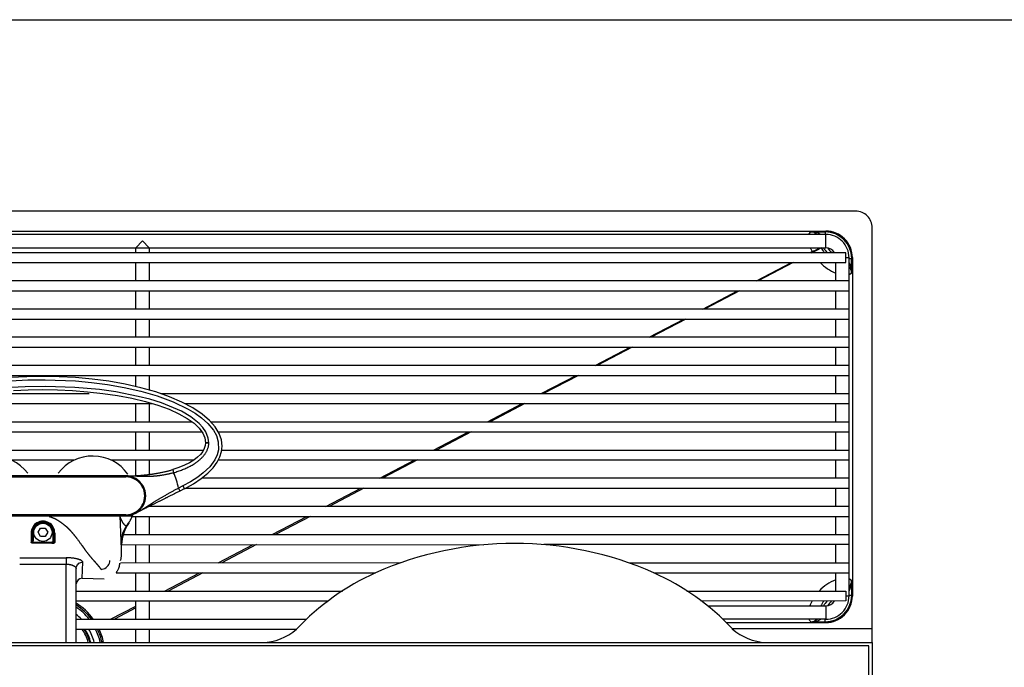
# Model space of a CAD drawing. Header units: millimetres. Extents: x -114 to 74467, y -1893 to 23658.
# Tile 25 of 52: x 45039 to 45336, y 4448 to 4643. Entities that reach past the tile are written whole.
import ezdxf

# ---------------------------------------------------------------- set-up
doc = ezdxf.new("R2010")
doc.units = ezdxf.units.MM
doc.header["$LTSCALE"] = 100
doc.layers.add('AL74----_KEUKEN', color=7, linetype='Continuous')

msp = doc.modelspace()

# ---------------------------------------------------------------- linework, layer by layer
at = {"layer": 'AL74----_KEUKEN'}
for points in [[(43473.33, 4643.33), (46189.33, 4643.33), (46189.33, 3943.33)], [(45290.79, 4585.59), (44800.79, 4585.59)], [(45295.8, 4455.59), (45295.8, 4580.58)], [(44810, 4578.59), (44810, 4579.38), (44809.79, 4579.59), (45281.8, 4579.59), (45281.59, 4579.38), (45281.59, 4578.59)], [(44814.9, 4578.66), (45276.69, 4578.66)], [(45276.69, 4578.59), (45276.69, 4578.66), (45277.23, 4579.38), (45281.59, 4579.38)], [(45073.79, 4573.08), (45073.79, 4574.59), (45075.77, 4576.61), (45077.8, 4574.59), (45077.8, 4573.08)], [(45277.63, 4573.08), (45280.36, 4574.56)], [(45287.8, 4571.59), (45288.79, 4571.59)], [(45288.79, 4571.38), (45289.59, 4571.38), (45289.8, 4571.59)], [(45288.79, 4469.59), (45288.79, 4571.58)], [(45288.79, 4566.49), (45288.86, 4566.48), (45289.59, 4567.03), (45289.58, 4571.41)], [(45289.8, 4571.59), (45289.8, 4469.55)], [(45073.79, 4564.59), (45073.79, 4570.09)], [(45077.8, 4570.09), (45077.8, 4564.59)], [(45260.95, 4564.59), (45271.46, 4570.09)], [(45271.92, 4570.09), (45261.45, 4564.59)], [(45284.79, 4564.59), (45284.79, 4570.09)], [(45288.79, 4564.59), (44802.8, 4564.59)], [(44802.8, 4561.59), (45288.79, 4561.59)], [(45073.79, 4556.09), (45073.79, 4561.59)], [(45077.8, 4561.59), (45077.8, 4556.09)], [(45244.72, 4556.09), (45255.22, 4561.59)], [(45255.74, 4561.59), (45245.27, 4556.09)], [(45284.79, 4556.09), (45284.79, 4561.59)], [(45288.79, 4556.09), (44802.8, 4556.09)], [(44802.8, 4553.09), (45288.79, 4553.09)], [(45073.79, 4547.59), (45073.79, 4553.09)], [(45077.8, 4553.09), (45077.8, 4547.59)], [(45228.5, 4547.59), (45238.99, 4553.09)], [(45239.56, 4553.09), (45229.1, 4547.59)], [(45284.79, 4547.59), (45284.79, 4553.09)], [(45288.79, 4547.59), (44802.8, 4547.59)], [(44802.8, 4544.59), (45288.79, 4544.59)], [(45073.79, 4539.09), (45073.79, 4544.59)], [(45077.8, 4544.59), (45077.8, 4539.09)], [(45212.26, 4539.09), (45222.77, 4544.59)], [(45223.39, 4544.59), (45212.92, 4539.09)], [(45284.79, 4539.09), (45284.79, 4544.59)], [(45288.79, 4539.09), (44802.8, 4539.09)], [(44802.8, 4536.09), (45288.79, 4536.09)], [(45036.07, 4534.44), (45041.27, 4534.71), (45046.47, 4534.79), (45055.6, 4534.43), (45060.43, 4533.99), (45065.24, 4533.37), (45070.29, 4532.48), (45075.28, 4531.35), (45080.2, 4529.92), (45085.02, 4528.14), (45089.63, 4525.91), (45091.65, 4524.69), (45093.57, 4523.32), (45095.51, 4521.59), (45097.17, 4519.6), (45098.11, 4517.93), (45098.67, 4516.11), (45098.71, 4513.68), (45098.29, 4512.1), (45097.57, 4510.6), (45096.07, 4508.57), (45094.1, 4506.68), (45092.46, 4505.43), (45090.27, 4504.03), (45087.98, 4502.79), (45088.43, 4501.9), (45091.15, 4503.39), (45093.52, 4504.96), (45095.5, 4506.58), (45097.1, 4508.23), (45098.31, 4509.89), (45099.15, 4511.55), (45099.64, 4513.19), (45099.8, 4514.79), (45099.58, 4516.67), (45098.89, 4518.61), (45097.71, 4520.56), (45096, 4522.52), (45093.76, 4524.43), (45090.99, 4526.28), (45087.72, 4528.02), (45083.98, 4529.64), (45079.83, 4531.09), (45075.35, 4532.36), (45070.6, 4533.44), (45065.67, 4534.31), (45060.65, 4534.98), (45055.62, 4535.44), (45050.65, 4535.7), (45045.79, 4535.78), (45040.94, 4535.7), (45035.97, 4535.44)], [(45073.79, 4532.71), (45073.79, 4536.09)], [(45077.8, 4536.09), (45077.8, 4531.67)], [(45196.03, 4530.59), (45206.54, 4536.09)], [(45207.21, 4536.09), (45196.74, 4530.59)], [(45284.79, 4530.59), (45284.79, 4536.09)], [(45036.88, 4531.52), (45041.39, 4531.72), (45045.79, 4531.79), (45050.2, 4531.72), (45054.71, 4531.52), (45059.28, 4531.17), (45063.83, 4530.66), (45068.3, 4530), (45072.61, 4529.18), (45076.68, 4528.21), (45080.44, 4527.1), (45083.84, 4525.87), (45086.81, 4524.54), (45089.32, 4523.13), (45091.35, 4521.68), (45092.9, 4520.19), (45093.98, 4518.7), (45094.6, 4517.22), (45094.79, 4515.79), (45095.8, 4515.79), (45095.64, 4517.18), (45094.88, 4519.12), (45094.01, 4520.43), (45092.94, 4521.6), (45090.36, 4523.65), (45087.55, 4525.29), (45081.5, 4527.8), (45078.03, 4528.88), (45074.51, 4529.78), (45067.82, 4531.09), (45062.86, 4531.79), (45055.38, 4532.48), (45046.67, 4532.78), (45040.46, 4532.69), (45034.25, 4532.34)], [(45032.57, 4530.59), (45059.78, 4530.59)], [(45081.37, 4530.59), (45288.79, 4530.59)], [(45012.8, 4527.59), (45078.8, 4527.59)], [(45073.79, 4522.09), (45073.79, 4527.59)], [(45077.8, 4527.59), (45077.8, 4522.09)], [(45088.61, 4527.59), (45288.79, 4527.59)], [(45179.8, 4522.09), (45190.3, 4527.59)], [(45191.03, 4527.59), (45180.57, 4522.09)], [(45284.79, 4522.09), (45284.79, 4527.59)], [(45000.75, 4522.09), (45090.78, 4522.09)], [(45096.43, 4522.09), (45288.79, 4522.09)], [(44997.89, 4519.09), (45093.7, 4519.09)], [(45073.79, 4513.59), (45073.79, 4519.09)], [(45077.8, 4519.09), (45077.8, 4513.59)], [(45098.65, 4519.09), (45288.79, 4519.09)], [(45163.58, 4513.59), (45174.08, 4519.09)], [(45174.86, 4519.09), (45164.4, 4513.59)], [(45284.79, 4513.59), (45284.79, 4519.09)], [(44997.38, 4513.59), (45094.21, 4513.59)], [(45099.71, 4513.59), (45288.79, 4513.59)], [(45036.25, 4510.59), (45055.34, 4510.59)], [(45066.26, 4510.59), (45091.29, 4510.59)], [(45073.79, 4505.87), (45073.79, 4510.59)], [(45077.8, 4510.59), (45077.8, 4506.22)], [(45098.7, 4510.59), (45288.79, 4510.6)], [(45147.34, 4505.09), (45157.86, 4510.59)], [(45158.7, 4510.59), (45148.21, 4505.09)], [(45284.79, 4505.09), (45284.79, 4510.6)], [(45071.4, 4506.31), (45071.4, 4506.31)], [(45073.79, 4504.98), (45073.79, 4504.98)], [(45073.79, 4504.63), (45073.79, 4504.64)], [(45087.98, 4502.79), (45086.63, 4502.11)], [(45288.79, 4505.09), (45093.69, 4505.09)], [(45088.42, 4501.9), (45087.07, 4501.22)], [(45088.8, 4502.08), (45288.79, 4502.08)], [(45131.11, 4496.59), (45141.61, 4502.08)], [(45142.5, 4502.08), (45132.04, 4496.59)], [(45284.79, 4496.59), (45284.79, 4502.08)], [(45077.8, 4496.99), (45077.8, 4496.58)], [(45072.8, 4493.79), (45070.79, 4493.79), (45068.94, 4493.79), (45068.95, 4493.73), (45068.96, 4493.67), (45068.98, 4493.61), (45069, 4493.56), (45069.01, 4493.5), (45069.03, 4493.45), (45069.05, 4493.4), (45069.06, 4493.34), (45069.08, 4493.3), (45069.09, 4493.24), (45069.11, 4493.2), (45069.13, 4493.14), (45069.15, 4493.1), (45069.16, 4493.05), (45069.18, 4493), (45069.2, 4492.95), (45069.22, 4492.91), (45069.24, 4492.86), (45069.25, 4492.82), (45069.27, 4492.77), (45069.28, 4492.75), (45069.29, 4492.73), (45069.3, 4492.71), (45069.31, 4492.69), (45069.32, 4492.67), (45069.33, 4492.65), (45069.34, 4492.62), (45069.35, 4492.6), (45069.35, 4492.58), (45069.36, 4492.56), (45069.37, 4492.55), (45069.37, 4492.54), (45069.38, 4492.53), (45069.38, 4492.52), (45069.39, 4492.51), (45069.39, 4492.5), (45069.4, 4492.49), (45069.4, 4492.48), (45069.41, 4492.47), (45069.41, 4492.46), (45069.42, 4492.45), (45069.42, 4492.43), (45069.43, 4492.42), (45069.44, 4492.4), (45069.45, 4492.39), (45069.45, 4492.37), (45069.46, 4492.36), (45069.47, 4492.35), (45069.47, 4492.33), (45069.48, 4492.32), (45069.49, 4492.3), (45069.49, 4492.29), (45069.5, 4492.28), (45069.51, 4492.26), (45069.51, 4492.25), (45069.52, 4492.24), (45069.53, 4492.22), (45069.54, 4492.21), (45069.54, 4492.19), (45069.55, 4492.18), (45069.57, 4492.15), (45069.59, 4492.11), (45069.61, 4492.08), (45069.62, 4492.05), (45069.64, 4492.01), (45069.66, 4491.98), (45069.68, 4491.95), (45069.7, 4491.92), (45069.72, 4491.89), (45069.73, 4491.86), (45069.75, 4491.83), (45069.77, 4491.8), (45069.79, 4491.77), (45069.81, 4491.75), (45069.82, 4491.72), (45069.84, 4491.69), (45069.86, 4491.67), (45069.88, 4491.64), (45069.9, 4491.62), (45069.91, 4491.59), (45069.93, 4491.57), (45069.95, 4491.54), (45069.96, 4491.52), (45069.98, 4491.5), (45069.99, 4491.48), (45070.01, 4491.46), (45070.03, 4491.43), (45070.04, 4491.41), (45070.06, 4491.39), (45070.08, 4491.37), (45070.09, 4491.35), (45070.11, 4491.34), (45070.12, 4491.32), (45070.14, 4491.3), (45070.15, 4491.28), (45070.17, 4491.26), (45070.18, 4491.25), (45070.2, 4491.23), (45070.21, 4491.22), (45070.23, 4491.2), (45070.24, 4491.18), (45070.26, 4491.17), (45070.27, 4491.15), (45070.29, 4491.14), (45070.3, 4491.13), (45070.31, 4491.11), (45070.33, 4491.1), (45070.34, 4491.08), (45070.36, 4491.07), (45070.37, 4491.06), (45070.38, 4491.05), (45070.39, 4491.04), (45070.4, 4491.04), (45070.41, 4491.02), (45070.42, 4491.02), (45070.43, 4491.01), (45070.44, 4491), (45070.45, 4490.99), (45070.47, 4490.98), (45070.48, 4490.97), (45070.49, 4490.96), (45070.5, 4490.95), (45070.52, 4490.94), (45070.53, 4490.93), (45070.54, 4490.92), (45070.56, 4490.92), (45070.57, 4490.91), (45070.59, 4490.89), (45070.62, 4490.88), (45070.64, 4490.86), (45070.67, 4490.85), (45070.69, 4490.84), (45070.71, 4490.83), (45070.74, 4490.82), (45070.76, 4490.82), (45070.78, 4490.81), (45070.8, 4490.8), (45070.83, 4490.8), (45070.85, 4490.8), (45070.87, 4490.79), (45070.89, 4490.79), (45070.91, 4490.79), (45070.93, 4490.8), (45070.95, 4490.8), (45070.96, 4490.8), (45070.98, 4490.81), (45071, 4490.81), (45071.02, 4490.82), (45071.03, 4490.83), (45071.05, 4490.83), (45071.06, 4490.84), (45071.08, 4490.85), (45071.1, 4490.87), (45071.11, 4490.88), (45071.12, 4490.9), (45071.14, 4490.91)], [(45072.8, 4493.79), (45070.79, 4493.79), (45068.94, 4493.79), (45068.95, 4493.73), (45068.96, 4493.67), (45068.98, 4493.61), (45069, 4493.56), (45069.01, 4493.5), (45069.03, 4493.45), (45069.05, 4493.4), (45069.06, 4493.34), (45069.08, 4493.3), (45069.09, 4493.24), (45069.11, 4493.2), (45069.13, 4493.14), (45069.15, 4493.1), (45069.16, 4493.05), (45069.18, 4493), (45069.2, 4492.95), (45069.22, 4492.91), (45069.24, 4492.86), (45069.25, 4492.82), (45069.27, 4492.77), (45069.28, 4492.75), (45069.29, 4492.73), (45069.3, 4492.71), (45069.31, 4492.69), (45069.32, 4492.67), (45069.33, 4492.65), (45069.34, 4492.62), (45069.35, 4492.6), (45069.35, 4492.58), (45069.36, 4492.56), (45069.37, 4492.55), (45069.37, 4492.54), (45069.38, 4492.53), (45069.38, 4492.52), (45069.39, 4492.51), (45069.39, 4492.5), (45069.4, 4492.49), (45069.4, 4492.48), (45069.41, 4492.47), (45069.41, 4492.46), (45069.42, 4492.45), (45069.42, 4492.43), (45069.43, 4492.42), (45069.44, 4492.4), (45069.45, 4492.39), (45069.45, 4492.37), (45069.46, 4492.36), (45069.47, 4492.35), (45069.47, 4492.33), (45069.48, 4492.32), (45069.49, 4492.3), (45069.49, 4492.29), (45069.5, 4492.28), (45069.51, 4492.26), (45069.51, 4492.25), (45069.52, 4492.24), (45069.53, 4492.22), (45069.54, 4492.21), (45069.54, 4492.19), (45069.55, 4492.18), (45069.57, 4492.15), (45069.59, 4492.11), (45069.61, 4492.08), (45069.62, 4492.05), (45069.64, 4492.01), (45069.66, 4491.98), (45069.68, 4491.95), (45069.7, 4491.92), (45069.72, 4491.89), (45069.73, 4491.86), (45069.75, 4491.83), (45069.77, 4491.8), (45069.79, 4491.77), (45069.81, 4491.75), (45069.82, 4491.72), (45069.84, 4491.69), (45069.86, 4491.67), (45069.88, 4491.64), (45069.9, 4491.62), (45069.91, 4491.59), (45069.93, 4491.57), (45069.95, 4491.54), (45069.96, 4491.52), (45069.98, 4491.5), (45069.99, 4491.48), (45070.01, 4491.46), (45070.03, 4491.43), (45070.04, 4491.41), (45070.06, 4491.39), (45070.08, 4491.37), (45070.09, 4491.35), (45070.11, 4491.34), (45070.12, 4491.32), (45070.14, 4491.3), (45070.15, 4491.28), (45070.17, 4491.26), (45070.18, 4491.25), (45070.2, 4491.23), (45070.21, 4491.22), (45070.23, 4491.2), (45070.24, 4491.18), (45070.26, 4491.17), (45070.27, 4491.15), (45070.29, 4491.14), (45070.3, 4491.13), (45070.31, 4491.11), (45070.33, 4491.1), (45070.34, 4491.08), (45070.36, 4491.07), (45070.37, 4491.06), (45070.38, 4491.05), (45070.39, 4491.04), (45070.4, 4491.04), (45070.41, 4491.02), (45070.42, 4491.02), (45070.43, 4491.01), (45070.44, 4491), (45070.45, 4490.99), (45070.47, 4490.98), (45070.48, 4490.97), (45070.49, 4490.96), (45070.5, 4490.95), (45070.52, 4490.94), (45070.53, 4490.93), (45070.54, 4490.92), (45070.56, 4490.92), (45070.57, 4490.91), (45070.59, 4490.89), (45070.62, 4490.88), (45070.64, 4490.86), (45070.67, 4490.85), (45070.69, 4490.84), (45070.71, 4490.83), (45070.74, 4490.82), (45070.76, 4490.82), (45070.78, 4490.81), (45070.8, 4490.8), (45070.83, 4490.8), (45070.85, 4490.8), (45070.87, 4490.79), (45070.89, 4490.79), (45070.91, 4490.79), (45070.93, 4490.8), (45070.95, 4490.8), (45070.96, 4490.8), (45070.98, 4490.81), (45071, 4490.81), (45071.02, 4490.82), (45071.03, 4490.83), (45071.05, 4490.83), (45071.06, 4490.84), (45071.08, 4490.85), (45071.1, 4490.87), (45071.11, 4490.88), (45071.12, 4490.9), (45071.14, 4490.91)], [(45068.94, 4493.79), (45069.39, 4483.74), (45069.39, 4481.35)], [(45070.79, 4493.79), (45072.8, 4493.79), (45072.96, 4494.19)], [(45073.79, 4494.94), (45073.79, 4494.94)], [(45073.79, 4494.58), (45073.79, 4494.59)], [(45288.79, 4496.59), (45077.81, 4496.59)], [(45047.63, 4493.56), (45047.67, 4493.55), (45047.74, 4493.53), (45047.8, 4493.52), (45047.87, 4493.5), (45047.93, 4493.48), (45047.99, 4493.47), (45048.05, 4493.44), (45048.12, 4493.43), (45048.18, 4493.41), (45048.24, 4493.39), (45048.3, 4493.37), (45048.36, 4493.35), (45048.42, 4493.33), (45048.48, 4493.31), (45048.5, 4493.3), (45048.53, 4493.29), (45048.55, 4493.28), (45048.57, 4493.27), (45048.59, 4493.27), (45048.62, 4493.26), (45048.64, 4493.25), (45048.66, 4493.24), (45048.68, 4493.23), (45048.71, 4493.22), (45048.75, 4493.2), (45048.8, 4493.19), (45048.87, 4493.16), (45048.93, 4493.13), (45048.97, 4493.11), (45049.02, 4493.1), (45049.06, 4493.08), (45049.1, 4493.06), (45049.15, 4493.04), (45049.17, 4493.03), (45049.22, 4493.01), (45049.23, 4493), (45049.25, 4492.99), (45049.27, 4492.98), (45049.29, 4492.97), (45049.33, 4492.95), (45049.36, 4492.94), (45049.4, 4492.92), (45049.44, 4492.9), (45049.48, 4492.88), (45049.52, 4492.86), (45049.56, 4492.84), (45049.63, 4492.8), (45049.68, 4492.77), (45049.72, 4492.75), (45049.76, 4492.73), (45049.78, 4492.72), (45049.8, 4492.71), (45049.82, 4492.7), (45049.84, 4492.69), (45049.86, 4492.68), (45049.88, 4492.67), (45049.92, 4492.65), (45049.94, 4492.64), (45049.96, 4492.62), (45050, 4492.6), (45050.03, 4492.58), (45050.07, 4492.56), (45050.11, 4492.54), (45050.15, 4492.51), (45050.19, 4492.49), (45050.22, 4492.47), (45050.26, 4492.45), (45050.3, 4492.42), (45050.33, 4492.4), (45050.35, 4492.39), (45050.37, 4492.38), (45050.39, 4492.36), (45050.41, 4492.35), (45050.43, 4492.34), (45050.44, 4492.33), (45050.47, 4492.31), (45050.5, 4492.29), (45050.51, 4492.28), (45050.55, 4492.26), (45050.59, 4492.24), (45050.62, 4492.21), (45050.65, 4492.19), (45050.69, 4492.17), (45050.72, 4492.15), (45050.76, 4492.12), (45050.79, 4492.1), (45050.83, 4492.08), (45050.86, 4492.05), (45050.93, 4492.01), (45050.99, 4491.96), (45051.06, 4491.92), (45051.12, 4491.87), (45051.18, 4491.82), (45051.25, 4491.78), (45051.31, 4491.73), (45051.38, 4491.68), (45051.44, 4491.64), (45051.5, 4491.59), (45051.53, 4491.56), (45051.56, 4491.54), (45051.59, 4491.52), (45051.62, 4491.5), (45051.65, 4491.47), (45051.68, 4491.45), (45051.71, 4491.43), (45051.74, 4491.41), (45051.77, 4491.38), (45051.79, 4491.36), (45051.82, 4491.34), (45051.85, 4491.32), (45051.88, 4491.3), (45051.9, 4491.27), (45051.93, 4491.25), (45051.96, 4491.23), (45051.99, 4491.21), (45052.02, 4491.19), (45052.04, 4491.17), (45052.09, 4491.13), (45052.13, 4491.1), (45052.16, 4491.07), (45052.19, 4491.05), (45052.22, 4491.03), (45052.25, 4491), (45052.28, 4490.98), (45052.31, 4490.96), (45052.34, 4490.93), (45052.37, 4490.91), (45052.4, 4490.89), (45052.43, 4490.86), (45052.45, 4490.85), (45052.47, 4490.83), (45052.49, 4490.81), (45052.54, 4490.78), (45052.57, 4490.75), (45052.62, 4490.71), (45052.66, 4490.67), (45052.71, 4490.63), (45052.76, 4490.59), (45052.81, 4490.55), (45052.86, 4490.51), (45052.91, 4490.47), (45052.95, 4490.43), (45053, 4490.39), (45053.05, 4490.34), (45053.06, 4490.33), (45053.07, 4490.32), (45053.11, 4490.29), (45053.15, 4490.25), (45053.15, 4490.25), (45053.17, 4490.23), (45053.19, 4490.21), (45053.21, 4490.2), (45053.21, 4490.19), (45053.22, 4490.19), (45053.25, 4490.16), (45053.26, 4490.14), (45053.29, 4490.12), (45053.3, 4490.11), (45053.32, 4490.09), (45053.33, 4490.08), (45053.36, 4490.05), (45053.37, 4490.04), (45053.39, 4490.02), (45053.39, 4490.02), (45053.42, 4489.99), (45053.43, 4489.98), (45053.44, 4489.98), (45053.44, 4489.97), (45053.45, 4489.96), (45053.46, 4489.95), (45053.47, 4489.94), (45053.49, 4489.92), (45053.5, 4489.91), (45053.52, 4489.89), (45053.53, 4489.88), (45053.55, 4489.87), (45053.56, 4489.85), (45053.58, 4489.83), (45053.61, 4489.8), (45053.62, 4489.79), (45053.64, 4489.77), (45053.65, 4489.75), (45053.67, 4489.73), (45053.68, 4489.73), (45053.7, 4489.71), (45053.71, 4489.69), (45053.74, 4489.66), (45053.76, 4489.64), (45053.78, 4489.63), (45053.79, 4489.61), (45053.81, 4489.59), (45053.84, 4489.56), (45053.87, 4489.53), (45053.89, 4489.51), (45053.91, 4489.48), (45053.92, 4489.47), (45053.95, 4489.43), (45053.99, 4489.4), (45054.02, 4489.36), (45054.05, 4489.32), (45054.09, 4489.29), (45054.12, 4489.25), (45054.16, 4489.21), (45054.19, 4489.17), (45054.22, 4489.13), (45054.25, 4489.1), (45054.29, 4489.06), (45054.33, 4489.01), (45054.36, 4488.97), (45054.4, 4488.93), (45054.44, 4488.89), (45054.47, 4488.85), (45054.51, 4488.81), (45054.54, 4488.77), (45054.58, 4488.72), (45054.61, 4488.68), (45054.65, 4488.64), (45054.69, 4488.59), (45054.72, 4488.55), (45054.76, 4488.5), (45054.8, 4488.46), (45054.84, 4488.41), (45054.87, 4488.37), (45054.91, 4488.32), (45054.95, 4488.28), (45054.98, 4488.24), (45055.02, 4488.19), (45055.06, 4488.14), (45055.1, 4488.09), (45055.14, 4488.04), (45055.18, 4487.99), (45055.22, 4487.95), (45055.26, 4487.9), (45055.3, 4487.85), (45055.34, 4487.8), (45055.37, 4487.75), (45055.44, 4487.67), (45055.51, 4487.58), (45055.58, 4487.5), (45055.64, 4487.42), (45055.71, 4487.33), (45055.77, 4487.25), (45055.84, 4487.16), (45055.9, 4487.08), (45055.96, 4487), (45056.03, 4486.92), (45056.17, 4486.73), (45056.31, 4486.54), (45056.44, 4486.36), (45056.58, 4486.18), (45056.71, 4486), (45056.84, 4485.82), (45056.97, 4485.65), (45057.09, 4485.48), (45057.21, 4485.3), (45057.33, 4485.14), (45057.37, 4485.09), (45057.4, 4485.05), (45057.43, 4485), (45057.46, 4484.96), (45057.49, 4484.91), (45057.52, 4484.87), (45057.55, 4484.83), (45057.58, 4484.79), (45057.62, 4484.74), (45057.64, 4484.7), (45057.66, 4484.68), (45057.68, 4484.66), (45057.69, 4484.64), (45057.71, 4484.61), (45057.72, 4484.59), (45057.74, 4484.57), (45057.75, 4484.55), (45057.77, 4484.53), (45057.78, 4484.51), (45057.8, 4484.49), (45057.83, 4484.44), (45057.86, 4484.4), (45057.89, 4484.36), (45057.92, 4484.32), (45057.95, 4484.27), (45057.98, 4484.23), (45058.01, 4484.19), (45058.04, 4484.14), (45058.07, 4484.1), (45058.1, 4484.06), (45058.12, 4484.04), (45058.13, 4484.02), (45058.15, 4484), (45058.16, 4483.98), (45058.18, 4483.96), (45058.19, 4483.94), (45058.21, 4483.91), (45058.22, 4483.89), (45058.24, 4483.87), (45058.25, 4483.85), (45058.31, 4483.76), (45058.37, 4483.68), (45058.43, 4483.6), (45058.5, 4483.51), (45058.56, 4483.43), (45058.62, 4483.35), (45058.67, 4483.27), (45058.73, 4483.19), (45058.79, 4483.11), (45058.85, 4483.03), (45058.88, 4482.99), (45058.91, 4482.95), (45058.94, 4482.91), (45058.97, 4482.87), (45059, 4482.83), (45059.03, 4482.79), (45059.06, 4482.75), (45059.09, 4482.71), (45059.12, 4482.68), (45059.15, 4482.63), (45059.17, 4482.61), (45059.19, 4482.58), (45059.21, 4482.56), (45059.24, 4482.52), (45059.25, 4482.5), (45059.28, 4482.46), (45059.3, 4482.44), (45059.33, 4482.4), (45059.36, 4482.36), (45059.39, 4482.32), (45059.42, 4482.29), (45059.45, 4482.24), (45059.48, 4482.21), (45059.51, 4482.17), (45059.54, 4482.13), (45059.57, 4482.09), (45059.6, 4482.06), (45059.61, 4482.04), (45059.63, 4482.02), (45059.64, 4482), (45059.66, 4481.98), (45059.68, 4481.97), (45059.69, 4481.94), (45059.7, 4481.93), (45059.72, 4481.91), (45059.73, 4481.89), (45059.75, 4481.87), (45059.81, 4481.8), (45059.87, 4481.73), (45059.92, 4481.66), (45059.98, 4481.59), (45060.04, 4481.52), (45060.1, 4481.46), (45060.15, 4481.39), (45060.21, 4481.32), (45060.26, 4481.26), (45060.32, 4481.19), (45060.37, 4481.13), (45060.43, 4481.07), (45060.48, 4481.01), (45060.53, 4480.95), (45060.58, 4480.89), (45060.64, 4480.83), (45060.69, 4480.77), (45060.74, 4480.72), (45060.79, 4480.66), (45060.84, 4480.6), (45060.85, 4480.58), (45060.86, 4480.57), (45060.88, 4480.56), (45060.89, 4480.55), (45060.9, 4480.53), (45060.91, 4480.52), (45060.92, 4480.5), (45060.94, 4480.49), (45060.95, 4480.48), (45060.98, 4480.44), (45061.01, 4480.41), (45061.03, 4480.38), (45061.05, 4480.36), (45061.08, 4480.33), (45061.1, 4480.31), (45061.12, 4480.28), (45061.14, 4480.26), (45061.17, 4480.23), (45061.19, 4480.21), (45061.21, 4480.18), (45061.23, 4480.16), (45061.25, 4480.13), (45061.28, 4480.11), (45061.3, 4480.08), (45061.32, 4480.06), (45061.34, 4480.03), (45061.36, 4480.01), (45061.38, 4479.99), (45061.4, 4479.96), (45061.41, 4479.95), (45061.44, 4479.93), (45061.46, 4479.9), (45061.49, 4479.87), (45061.51, 4479.84), (45061.53, 4479.82), (45061.55, 4479.8), (45061.57, 4479.77), (45061.61, 4479.73), (45061.63, 4479.71), (45061.65, 4479.68), (45061.67, 4479.66), (45061.69, 4479.64), (45061.71, 4479.61), (45061.72, 4479.6), (45061.76, 4479.55), (45061.78, 4479.53), (45061.79, 4479.52), (45061.81, 4479.5), (45061.83, 4479.48), (45061.85, 4479.45), (45061.87, 4479.43), (45061.89, 4479.41), (45061.91, 4479.39), (45061.93, 4479.36), (45061.95, 4479.34), (45061.96, 4479.32), (45061.98, 4479.3), (45062.02, 4479.26), (45062.03, 4479.24), (45062.04, 4479.23), (45062.06, 4479.21), (45062.07, 4479.2), (45062.1, 4479.17), (45062.13, 4479.13), (45062.17, 4479.08), (45062.2, 4479.04), (45062.24, 4479), (45062.27, 4478.96), (45062.31, 4478.91), (45062.35, 4478.87), (45062.38, 4478.83), (45062.41, 4478.79), (45062.45, 4478.75), (45062.48, 4478.71), (45062.51, 4478.67), (45062.55, 4478.63), (45062.58, 4478.59), (45062.61, 4478.55), (45062.64, 4478.51), (45062.67, 4478.47), (45062.71, 4478.43), (45062.74, 4478.39), (45062.77, 4478.35), (45062.79, 4478.33), (45062.81, 4478.29), (45062.83, 4478.28), (45062.84, 4478.26), (45062.86, 4478.24), (45062.87, 4478.22), (45062.89, 4478.2), (45062.9, 4478.18), (45062.92, 4478.16), (45062.94, 4478.12), (45062.97, 4478.09), (45063, 4478.05), (45063.03, 4478.01), (45063.06, 4477.98), (45063.08, 4477.94), (45063.11, 4477.9), (45063.14, 4477.87), (45063.17, 4477.83), (45063.19, 4477.79), (45063.2, 4477.78), (45063.24, 4477.73), (45063.25, 4477.7), (45063.28, 4477.67), (45063.29, 4477.65), (45063.32, 4477.62), (45063.7, 4477.66), (45064.09, 4477.76), (45064.47, 4477.92), (45064.84, 4478.14), (45065.17, 4478.43), (45065.46, 4478.76), (45065.68, 4479.13), (45065.84, 4479.52), (45065.94, 4479.91), (45065.98, 4480.29)], [(45072.71, 4493.59), (45288.79, 4493.59)], [(45073.79, 4488.09), (45073.79, 4493.59)], [(45077.8, 4493.59), (45077.8, 4488.09)], [(45114.89, 4488.09), (45125.38, 4493.59)], [(45126.33, 4493.59), (45115.87, 4488.09)], [(45284.79, 4488.09), (45284.79, 4493.59)], [(45042.25, 4488.56), (45042.25, 4485.7)], [(45042.85, 4488.79), (45042.55, 4488.79)], [(45042.84, 4488.79), (45042.84, 4486.17), (45042.55, 4486.17), (45042.55, 4488.79)], [(45048.75, 4488.79), (45049.04, 4488.79)], [(45048.75, 4488.79), (45048.75, 4486.17), (45049.05, 4486.17), (45049.04, 4488.79)], [(45049.35, 4488.56), (45049.35, 4485.7)], [(45070.04, 4488.09), (45288.79, 4488.09)], [(45069.45, 4485.09), (45178.74, 4485.05)], [(45073.79, 4479.59), (45073.79, 4485.09)], [(45077.8, 4485.09), (45077.8, 4479.59)], [(45098.65, 4479.59), (45109.16, 4485.09)], [(45110.16, 4485.09), (45099.69, 4479.59)], [(45288.79, 4485.09), (45196.75, 4485.09)], [(45284.79, 4479.59), (45284.79, 4485.09)], [(45038.79, 4481.11), (45053.1, 4481.11)], [(45038.79, 4479.2), (45052.8, 4479.2)], [(45052.8, 4455.59), (45052.8, 4479.2)], [(45057.62, 4474.93), (45057.8, 4479.8)], [(45069.18, 4479.59), (45153.63, 4479.66)], [(45222.61, 4479.59), (45288.79, 4479.59)], [(45055.8, 4455.59), (45055.8, 4477.85)], [(45067.89, 4476.61), (45146.07, 4476.59)], [(45073.79, 4471.09), (45073.79, 4476.6)], [(45077.8, 4476.6), (45077.8, 4471.09)], [(45082.42, 4471.09), (45092.95, 4476.6)], [(45094, 4476.6), (45083.51, 4471.09)], [(45229.93, 4476.59), (45288.79, 4476.59)], [(45284.79, 4471.09), (45284.79, 4476.59)], [(45057.62, 4474.93), (45064.25, 4474.79)], [(45289.59, 4469.79), (45289.59, 4474.15), (45288.79, 4474.74)], [(45055.8, 4471.09), (45136.06, 4471.09)], [(45239.94, 4471.09), (45287.8, 4471.09), (45287.8, 4468.09), (45244.1, 4468.07)], [(45055.8, 4468.09), (45131.75, 4468.09)], [(45073.79, 4462.59), (45073.79, 4468.09)], [(45077.8, 4468.09), (45077.79, 4462.59)], [(45077.8, 4468.09), (45077.79, 4468.08)], [(45287.8, 4469.59), (45288.79, 4469.59)], [(45288.79, 4469.79), (45289.59, 4469.79), (45289.8, 4469.58)], [(45066.2, 4462.59), (45073.79, 4466.57)], [(45073.79, 4465.98), (45067.34, 4462.59)], [(45246.2, 4466.58), (45281.8, 4466.58), (45281.8, 4462.59), (45250.77, 4462.59)], [(45055.8, 4462.59), (45125.23, 4462.59)], [(45251.8, 4461.59), (45281.8, 4461.59), (45281.59, 4461.8)], [(45277.23, 4461.81), (45281.59, 4461.8), (45281.59, 4462.59)], [(45055.8, 4459.59), (45122.25, 4459.59)], [(45073.79, 4455.59), (45073.79, 4459.59)], [(45077.79, 4459.59), (45077.79, 4455.59)], [(45253.48, 4459.83), (45295.8, 4459.83)]]:
    msp.add_lwpolyline(points, dxfattribs=at)
for points in [[(44809.79, 4578.59), (44809.79, 4574.59), (45281.8, 4574.59), (45281.8, 4578.59)], [(44803.8, 4573.08), (44803.8, 4570.09), (45287.8, 4570.09), (45287.8, 4573.08)], [(45093.15, 4510.76), (45093.29, 4510.89), (45093.43, 4511.01), (45093.57, 4511.15), (45093.7, 4511.28), (45093.83, 4511.41), (45093.96, 4511.55), (45094.09, 4511.69), (45094.21, 4511.84), (45094.33, 4511.98), (45094.45, 4512.13), (45094.57, 4512.29), (45094.68, 4512.45), (45094.79, 4512.61), (45094.89, 4512.78), (45094.99, 4512.94), (45095.09, 4513.12), (45095.18, 4513.29), (45095.27, 4513.47), (45095.35, 4513.65), (45095.42, 4513.83), (45095.49, 4514.02), (45095.55, 4514.2), (45095.61, 4514.4), (45095.66, 4514.59), (45095.7, 4514.79), (45095.73, 4514.99), (45095.76, 4515.19), (45095.78, 4515.39), (45095.79, 4515.59), (45095.8, 4515.79), (45094.79, 4515.79), (45094.71, 4514.93), (45094.43, 4514.06), (45093.96, 4513.17), (45093.28, 4512.29), (45092.38, 4511.41), (45091.26, 4510.57), (45089.95, 4509.76), (45088.43, 4509.01), (45086.75, 4508.32), (45084.91, 4507.7), (45085.2, 4506.74), (45085.54, 4506.85), (45085.88, 4506.96), (45086.21, 4507.07), (45086.55, 4507.18), (45086.88, 4507.3), (45087.22, 4507.42), (45087.54, 4507.55), (45087.87, 4507.68), (45088.2, 4507.81), (45088.53, 4507.95), (45088.85, 4508.1), (45089.18, 4508.24), (45089.5, 4508.4), (45089.82, 4508.56), (45090.14, 4508.72), (45090.45, 4508.89), (45090.76, 4509.07), (45091.07, 4509.25), (45091.37, 4509.44), (45091.67, 4509.63), (45091.82, 4509.74), (45091.98, 4509.84), (45092.13, 4509.95), (45092.28, 4510.06), (45092.43, 4510.17), (45092.58, 4510.28), (45092.72, 4510.4), (45092.87, 4510.52), (45093.01, 4510.64)], [(45020.8, 4505.79), (45020.8, 4505.49), (45070.8, 4505.49), (45070.8, 4505.79)], [(45079.71, 4506.5), (45079.8, 4506.52), (45079.89, 4506.53), (45079.98, 4506.55), (45080.07, 4506.56), (45080.17, 4506.58), (45080.26, 4506.6), (45080.35, 4506.61), (45080.45, 4506.63), (45080.54, 4506.65), (45080.77, 4506.69), (45081, 4506.74), (45081.24, 4506.78), (45081.48, 4506.83), (45081.72, 4506.88), (45081.96, 4506.94), (45082.21, 4506.99), (45082.45, 4507.05), (45082.69, 4507.1), (45082.94, 4507.16), (45083.13, 4507.21), (45083.33, 4507.26), (45083.53, 4507.31), (45083.73, 4507.36), (45083.93, 4507.41), (45084.13, 4507.47), (45084.32, 4507.52), (45084.52, 4507.58), (45084.72, 4507.64), (45084.91, 4507.7), (45085.2, 4506.74), (45085.02, 4506.69), (45084.83, 4506.64), (45084.65, 4506.59), (45084.46, 4506.54), (45084.27, 4506.49), (45084.09, 4506.45), (45083.9, 4506.4), (45083.71, 4506.36), (45083.53, 4506.32), (45083.34, 4506.27), (45083.11, 4506.23), (45082.88, 4506.18), (45082.65, 4506.13), (45082.42, 4506.09), (45082.19, 4506.05), (45081.96, 4506.01), (45081.74, 4505.97), (45081.51, 4505.94), (45081.29, 4505.9), (45081.07, 4505.87), (45080.98, 4505.86), (45080.89, 4505.85), (45080.8, 4505.84), (45080.71, 4505.82), (45080.63, 4505.81), (45080.54, 4505.8), (45080.45, 4505.79), (45080.37, 4505.78), (45080.28, 4505.77), (45080.2, 4505.76), (45080.07, 4505.75), (45079.94, 4505.73), (45079.81, 4505.72), (45079.69, 4505.71), (45079.56, 4505.7), (45079.43, 4505.69), (45079.31, 4505.67), (45079.18, 4505.67), (45079.06, 4505.66), (45078.94, 4505.65), (45078.85, 4505.64), (45078.77, 4505.64), (45078.7, 4505.63), (45078.61, 4505.63), (45078.53, 4505.62), (45078.45, 4505.62), (45078.37, 4505.61), (45078.3, 4505.61), (45078.21, 4505.61), (45078.14, 4505.6), (45078.03, 4505.6), (45077.93, 4505.6), (45077.82, 4505.59), (45077.72, 4505.59), (45077.62, 4505.59), (45077.52, 4505.58), (45077.41, 4505.58), (45077.31, 4505.58), (45077.21, 4505.58), (45077.11, 4505.58), (45076.96, 4505.57), (45076.81, 4505.57), (45076.67, 4505.57), (45076.52, 4505.57), (45076.37, 4505.58), (45076.23, 4505.58), (45076.08, 4505.58), (45075.94, 4505.59), (45075.8, 4505.59), (45075.66, 4505.59), (45075.47, 4505.6), (45075.29, 4505.61), (45075.11, 4505.61), (45074.92, 4505.62), (45074.74, 4505.63), (45074.56, 4505.64), (45074.38, 4505.65), (45074.2, 4505.66), (45074.02, 4505.67), (45073.84, 4505.68), (45073.8, 4505.68), (45073.8, 4505.87), (45073.85, 4505.87), (45074.01, 4505.88), (45074.18, 4505.88), (45074.35, 4505.9), (45074.52, 4505.91), (45074.69, 4505.92), (45074.86, 4505.93), (45075.04, 4505.94), (45075.18, 4505.95), (45075.32, 4505.96), (45075.45, 4505.98), (45075.59, 4505.99), (45075.73, 4506), (45075.88, 4506.01), (45076.02, 4506.03), (45076.17, 4506.04), (45076.31, 4506.05), (45076.46, 4506.07), (45076.56, 4506.08), (45076.66, 4506.09), (45076.77, 4506.1), (45076.87, 4506.11), (45076.97, 4506.12), (45077.08, 4506.14), (45077.18, 4506.15), (45077.28, 4506.16), (45077.39, 4506.17), (45077.5, 4506.18), (45077.58, 4506.19), (45077.66, 4506.21), (45077.74, 4506.22), (45077.82, 4506.23), (45077.9, 4506.24), (45077.99, 4506.25), (45078.07, 4506.26), (45078.15, 4506.27), (45078.23, 4506.28), (45078.32, 4506.29), (45078.44, 4506.31), (45078.57, 4506.33), (45078.7, 4506.34), (45078.83, 4506.36), (45078.96, 4506.38), (45079.09, 4506.4), (45079.22, 4506.42), (45079.36, 4506.44), (45079.49, 4506.47), (45079.62, 4506.49)], [(45084, 4500.68), (45084.19, 4500.79), (45084.39, 4500.9), (45084.59, 4501.01), (45084.79, 4501.12), (45085, 4501.23), (45085.2, 4501.34), (45085.4, 4501.45), (45085.61, 4501.56), (45085.81, 4501.67), (45086.01, 4501.79), (45086.22, 4501.9), (45086.42, 4502), (45086.63, 4502.11), (45087.07, 4501.22), (45086.85, 4501.11), (45086.62, 4500.99), (45086.39, 4500.88), (45086.17, 4500.77), (45085.94, 4500.66), (45085.72, 4500.54), (45085.5, 4500.43), (45085.27, 4500.32), (45085.05, 4500.21), (45084.83, 4500.1), (45084.61, 4499.99), (45084.39, 4499.88), (45084.17, 4499.77), (45083.95, 4499.66), (45083.74, 4499.55), (45083.52, 4499.45), (45083.31, 4499.34), (45083.1, 4499.23), (45082.88, 4499.13), (45082.68, 4499.02), (45082.47, 4498.92), (45082.26, 4498.82), (45082.06, 4498.72), (45081.87, 4498.61), (45081.67, 4498.51), (45081.47, 4498.42), (45081.27, 4498.32), (45081.07, 4498.22), (45080.88, 4498.12), (45080.69, 4498.03), (45080.5, 4497.93), (45080.32, 4497.84), (45080.14, 4497.75), (45079.95, 4497.66), (45079.77, 4497.57), (45079.59, 4497.48), (45079.42, 4497.39), (45079.24, 4497.3), (45079.07, 4497.22), (45078.9, 4497.13), (45078.57, 4496.97), (45078.25, 4496.81), (45077.94, 4496.66), (45077.64, 4496.5), (45077.34, 4496.35), (45077.05, 4496.21), (45076.77, 4496.06), (45076.48, 4495.93), (45076.21, 4495.79), (45075.94, 4495.65), (45075.81, 4495.59), (45075.68, 4495.52), (45075.55, 4495.46), (45075.42, 4495.39), (45075.3, 4495.33), (45075.17, 4495.27), (45075.05, 4495.21), (45074.92, 4495.14), (45074.8, 4495.08), (45074.68, 4495.02), (45074.55, 4494.96), (45074.43, 4494.9), (45074.31, 4494.84), (45074.19, 4494.78), (45074.07, 4494.72), (45073.96, 4494.66), (45073.83, 4494.6), (45073.8, 4494.58), (45073.8, 4494.58), (45073.9, 4494.64), (45074.04, 4494.71), (45074.19, 4494.79), (45074.33, 4494.86), (45074.46, 4494.94), (45074.6, 4495.02), (45074.74, 4495.1), (45074.88, 4495.18), (45075.02, 4495.26), (45075.16, 4495.34), (45075.3, 4495.42), (45075.44, 4495.5), (45075.57, 4495.59), (45075.71, 4495.67), (45075.85, 4495.76), (45075.99, 4495.84), (45076.13, 4495.93), (45076.26, 4496.01), (45076.55, 4496.19), (45076.83, 4496.37), (45077.11, 4496.55), (45077.39, 4496.73), (45077.68, 4496.92), (45077.97, 4497.1), (45078.27, 4497.29), (45078.56, 4497.48), (45078.87, 4497.67), (45079.17, 4497.86), (45079.34, 4497.96), (45079.49, 4498.06), (45079.66, 4498.16), (45079.82, 4498.26), (45079.98, 4498.36), (45080.15, 4498.46), (45080.32, 4498.56), (45080.49, 4498.66), (45080.66, 4498.77), (45080.83, 4498.87), (45081.01, 4498.97), (45081.18, 4499.08), (45081.36, 4499.18), (45081.54, 4499.28), (45081.72, 4499.39), (45081.9, 4499.49), (45082.09, 4499.6), (45082.27, 4499.71), (45082.46, 4499.81), (45082.64, 4499.92), (45082.84, 4500.03), (45083.03, 4500.14), (45083.22, 4500.25), (45083.41, 4500.36), (45083.61, 4500.46), (45083.8, 4500.57)], [(45020.79, 4494.09), (45020.77, 4493.79), (45070.79, 4493.79), (45070.79, 4494.09)], [(45045.07, 4490.04), (45046.52, 4490.04), (45047.24, 4488.79), (45046.52, 4487.54), (45045.07, 4487.54), (45044.35, 4488.79)], [(45042.34, 4485.61), (45042.27, 4485.65), (45042.25, 4485.7), (45042.29, 4485.7), (45042.34, 4485.7), (45042.39, 4485.71), (45042.43, 4485.72), (45042.48, 4485.73), (45042.53, 4485.74), (45042.58, 4485.75), (45042.64, 4485.76), (45042.69, 4485.77), (45042.75, 4485.77), (45042.79, 4485.77), (45042.83, 4485.77), (45042.87, 4485.77), (45042.91, 4485.77), (45042.95, 4485.78), (45042.99, 4485.78), (45043.03, 4485.78), (45043.07, 4485.78), (45043.12, 4485.78), (45043.16, 4485.78), (45043.16, 4485.52), (45043.09, 4485.52), (45042.99, 4485.52), (45042.88, 4485.53), (45042.76, 4485.53), (45042.64, 4485.54), (45042.53, 4485.56), (45042.42, 4485.58)], [(45043.16, 4485.78), (45048.44, 4485.78), (45048.44, 4485.52), (45043.16, 4485.52)], [(45049.26, 4485.61), (45049.32, 4485.65), (45049.35, 4485.7), (45049.3, 4485.7), (45049.25, 4485.7), (45049.2, 4485.71), (45049.16, 4485.72), (45049.11, 4485.73), (45049.06, 4485.74), (45049.01, 4485.75), (45048.95, 4485.76), (45048.9, 4485.77), (45048.84, 4485.77), (45048.8, 4485.77), (45048.76, 4485.77), (45048.72, 4485.77), (45048.68, 4485.77), (45048.64, 4485.78), (45048.6, 4485.78), (45048.56, 4485.78), (45048.52, 4485.78), (45048.48, 4485.78), (45048.44, 4485.78), (45048.44, 4485.52), (45048.51, 4485.52), (45048.6, 4485.52), (45048.71, 4485.53), (45048.83, 4485.53), (45048.95, 4485.54), (45049.06, 4485.56), (45049.17, 4485.58)], [(45057.8, 4479.8), (45057.79, 4479.84), (45057.78, 4479.89), (45057.76, 4479.94), (45057.74, 4479.98), (45057.7, 4480.03), (45057.66, 4480.08), (45057.61, 4480.12), (45057.56, 4480.17), (45057.5, 4480.22), (45057.43, 4480.26), (45057.35, 4480.31), (45057.27, 4480.35), (45057.18, 4480.4), (45057.08, 4480.44), (45056.98, 4480.48), (45056.87, 4480.53), (45056.75, 4480.57), (45056.63, 4480.61), (45056.5, 4480.65), (45056.37, 4480.69), (45056.23, 4480.73), (45056.08, 4480.76), (45055.93, 4480.8), (45055.78, 4480.83), (45055.61, 4480.86), (45055.45, 4480.89), (45055.28, 4480.92), (45055.11, 4480.95), (45054.93, 4480.97), (45054.75, 4481), (45054.56, 4481.02), (45054.37, 4481.04), (45054.18, 4481.06), (45053.99, 4481.07), (45053.79, 4481.08), (45053.59, 4481.09), (45053.4, 4481.1), (45053.2, 4481.11), (45053, 4481.11), (45052.8, 4481.11), (45052.8, 4479.2), (45052.92, 4479.2), (45053.04, 4479.19), (45053.16, 4479.19), (45053.27, 4479.18), (45053.39, 4479.17), (45053.51, 4479.15), (45053.63, 4479.14), (45053.74, 4479.12), (45053.85, 4479.1), (45053.96, 4479.08), (45054.07, 4479.05), (45054.18, 4479.03), (45054.29, 4479), (45054.39, 4478.97), (45054.49, 4478.94), (45054.58, 4478.91), (45054.68, 4478.88), (45054.77, 4478.84), (45054.86, 4478.8), (45054.94, 4478.76), (45055.02, 4478.72), (45055.1, 4478.68), (45055.17, 4478.64), (45055.24, 4478.6), (45055.31, 4478.55), (45055.37, 4478.51), (45055.42, 4478.47), (45055.48, 4478.42), (45055.53, 4478.37), (45055.57, 4478.33), (45055.62, 4478.28), (45055.65, 4478.23), (45055.69, 4478.19), (45055.72, 4478.14), (45055.74, 4478.09), (45055.76, 4478.04), (45055.78, 4477.99), (45055.79, 4477.95), (45055.79, 4477.9), (45055.8, 4477.85), (45055.82, 4478.13), (45055.88, 4478.42), (45056, 4478.71), (45056.17, 4478.98), (45056.38, 4479.23), (45056.63, 4479.44), (45056.91, 4479.6), (45057.21, 4479.71), (45057.5, 4479.78)], [(45295.8, 4375.59), (45294.8, 4375.59), (45294.8, 4454.59), (44796.8, 4454.59), (44796.8, 4055.59), (44795.8, 4055.59), (44795.8, 4455.59), (45295.8, 4455.59)]]:
    msp.add_lwpolyline(points, close=True, dxfattribs=at)
msp.add_lwpolyline([(45070.8, 4505.49), (45020.8, 4505.49), (45020.8, 4505.49, 1.000302), (45020.8, 4494.09), (45070.8, 4494.09), (45070.8, 4494.09, 1.000309)], format="xyb", close=True, dxfattribs=at)
for points in [[(45072.7, 4493.56, 0.003801), (45072.78, 4493.74)], [(45072.14, 4492.43, 0.000527), (45072.15, 4492.45)], [(45072.21, 4492.56, 0.001115), (45072.24, 4492.61)], [(45072.28, 4492.68, 0.001809), (45072.32, 4492.77)], [(45072.34, 4492.81, 0.011705), (45072.61, 4493.36)], [(45072.62, 4493.38, 0.002117), (45072.67, 4493.48)]]:
    msp.add_lwpolyline(points, format="xyb", dxfattribs=at)
msp.add_circle((45045.79, 4488.79), 2.75, dxfattribs=at)
for centre, radius, start, end in [((45290.79, 4580.59), 5, 359.979, 90.0013), ((45276.7, 4575.68), 2.98, 77.3402, 90.1111), ((45277.11, 4576.35), 3.03, 47.6, 87.6293), ((45277.38, 4573.45), 5.91, 60.2535, 91.5162), ((45281.59, 4571.38), 8, 0.0245, 89.9755), ((45281.81, 4571.6), 7.99, 359.9838, 90.0456), ((45281.79, 4571.59), 7, 359.9404, 89.9891), ((45290.47, 4579.99), 14.41, 202.0363, 208.6504), ((45289.32, 4551.04), 25.17, 110.8435, 118.8403), ((45290.04, 4579.73), 10.97, 207.9539, 217.2771), ((45289.75, 4579.56), 9.98, 209.872, 220.4289), ((45281.8, 4571.59), 3, 30.0173, 90.0194), ((45289.74, 4579.54), 8.97, 213.8807, 226.0236), ((45289.83, 4579.66), 13.68, 224.3872, 248.4249), ((45283.66, 4567.15), 5.92, 359.2491, 29.9238), ((45286.59, 4566.91), 3, 2.238, 42.6207), ((45285.77, 4566.46), 3.09, 0.328, 11.9701), ((45030.8, 4498.79), 13, 36.88, 144.6238), ((45060.8, 4498.79), 13, 35.3762, 143.12), ((45070.08, 4443.55), 62.24, 86.5781, 89.4186), ((45070.64, 4568.49), 62.71, 270.1317, 272.8809), ((45070.8, 4499.79), 5.99, 269.9005, 90.0501), ((45070.87, 4499.82), 15.92, 8.2749, 25.7869), ((45070.8, 4499.79), 5.99, 108.0338, 108.0356), ((45060.72, 4498.84), 13.09, 322.7156, 337.278), ((45045.8, 4488.61), 3.55, 359.1902, 180.8098), ((45045.79, 4488.79), 3.25, 0, 180), ((45045.79, 4488.79), 2.95, 0, 180), ((45077.99, 4485.67), 8.63, 142.448, 186.4696), ((45084.33, 4483.73), 14.94, 147.3858, 180.0656), ((45042.27, 4488.84), 0.282, 264.8934, 348.3207), ((45049.32, 4488.84), 0.282, 191.6793, 275.1066), ((45042.09, 4486.13), 0.457, 289.9852, 4.4157), ((45041.99, 4486.17), 0.857, 332.3083, 359.8538), ((45049.6, 4486.17), 0.857, 180.1462, 207.6917), ((45049.5, 4486.13), 0.457, 175.5843, 250.0148), ((45188, 4381.77), 103.67, 66.1439, 113.8561), ((45065.58, 4481.4), 3.81, 342.9395, 359.1344), ((45177.36, 4407.57), 75.78, 114.3848, 136.6514), ((45198.91, 4407.98), 75.3, 43.4014, 65.6668), ((45057.72, 4473.02), 1.92, 92.8049, 174.0082), ((45289.76, 4461.77), 13.65, 111.3294, 136.9727), ((45286.56, 4474.27), 3.03, 317.6434, 357.6222), ((45283.47, 4474.07), 6.11, 330.6757, 0.5685), ((45045.8, 4451.59), 18.76, 36.0218, 57.7909), ((45289.27, 4461.9), 13.18, 152.001, 159.1607), ((45289.81, 4461.55), 10.81, 143.0939, 152.253), ((45289.76, 4461.6), 9.99, 139.5686, 150.0816), ((45281.59, 4469.79), 8, 269.9975, 359.9778), ((45281.79, 4469.59), 7, 269.9545, 0.0033), ((45281.8, 4469.58), 7.99, 269.9686, 0.0067), ((45281.79, 4469.59), 3.01, 270.1604, 329.9169), ((45289.86, 4461.53), 9.12, 134.0517, 145.9763), ((45046.13, 4451.95), 15.48, 43.3698, 51.3967), ((45045.76, 4451.56), 18.32, 36.9981, 56.7743), ((45045.74, 4451.53), 17.83, 38.3222, 55.6916), ((45306.42, 4484.61), 37.04, 216.4769, 217.9896), ((45277.12, 4464.8), 3, 272.2078, 312.511), ((45277.38, 4467.65), 5.85, 268.6038, 300.1312), ((45276.97, 4461.6), 0.331, 35.7502, 37.9896), ((45045.78, 4451.57), 14.28, 16.4128, 34.1517), ((45045.82, 4451.59), 14.74, 15.7694, 32.8634), ((45045.88, 4451.61), 14.89, 15.5095, 32.3604), ((45045.86, 4451.61), 15.92, 14.5172, 30.0743), ((45045.9, 4451.62), 17.65, 13.2475, 26.8354), ((45047.33, 4452.23), 16.62, 11.6542, 26.2783), ((45048.19, 4452.55), 16.18, 10.8018, 25.757), ((45111.72, 4471.47), 15.88, 270.7399, 311.5622), ((45264.31, 4471.48), 15.9, 227.7063, 267.9093)]:
    msp.add_arc(centre, radius, start, end, dxfattribs=at)
msp.add_spline([(45068.84, 4479.45), (45068.82, 4478.81), (45068.71, 4478.21), (45068.41, 4477.47), (45067.89, 4476.61)], degree=3, dxfattribs=at)

doc.saveas('drawing.dxf')
